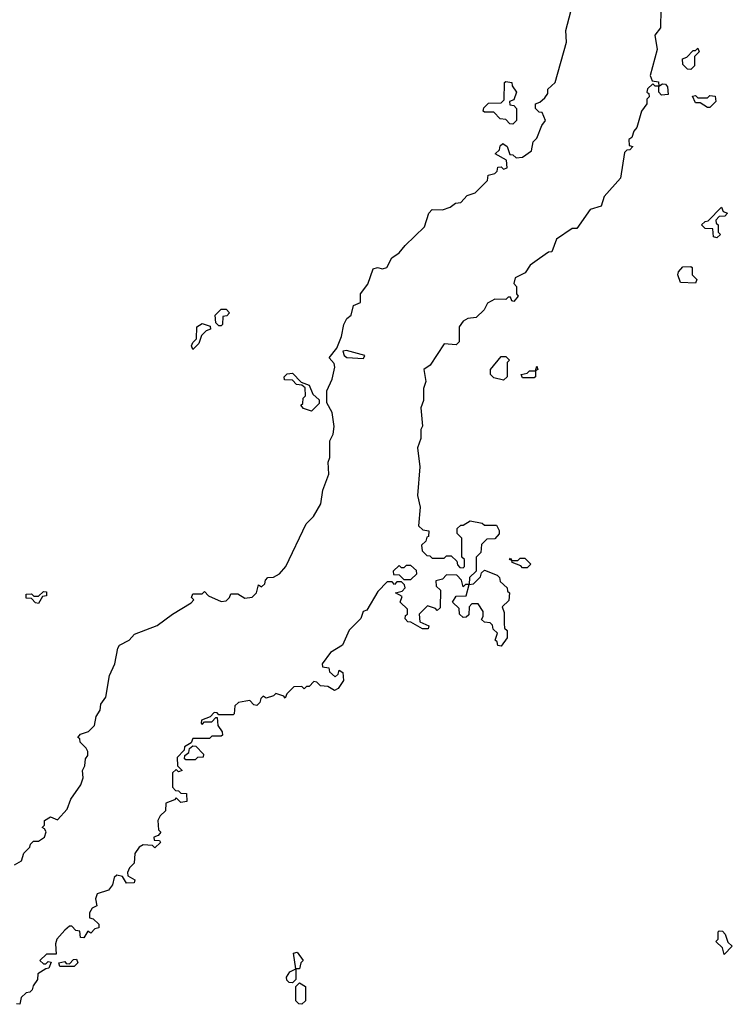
# Model space of a CAD drawing. Extents: x 2494118 to 2687960, y 757339 to 915227.
# Tile 191 of 256: x 2659565 to 2662570, y 789870 to 794020. Entities that reach past the tile are written whole.
import ezdxf

# ---------------------------------------------------------------- set-up
doc = ezdxf.new("R2010")
doc.units = 0

msp = doc.modelspace()

# ---------------------------------------------------------------- linework, layer by layer
at = {"layer": '0CON20XD'}
for points in [[(2662268.8, 794065), (2662266.7, 793985), (2662242.9, 793955), (2662252.5, 793895), (2662223.3, 793785), (2662231.7, 793761.7), (2662258.3, 793758.3), (2662260, 793740), (2662275, 793750), (2662288.3, 793748.3), (2662297, 793737), (2662300, 793705), (2662271.7, 793701.7), (2662260, 793715), (2662260, 793740), (2662245, 793740), (2662235, 793750), (2662211.7, 793728.3), (2662210, 793715), (2662218.3, 793708.3), (2662220, 793695), (2662210, 793685), (2662210, 793665), (2662187.5, 793635), (2662167.5, 793565), (2662155, 793550), (2662146.7, 793523.3), (2662133.3, 793515), (2662135, 793490), (2662150, 793485), (2662138.3, 793471.7), (2662125, 793470), (2662115, 793460), (2662098.3, 793351.7), (2662030, 793275), (2662016.4, 793233.6), (2661970.4, 793219.5), (2661915, 793140), (2661895, 793140), (2661828.8, 793095), (2661808.3, 793041.7), (2661795, 793040), (2661756.4, 793013.6), (2661717.5, 792985), (2661696.7, 792953.3), (2661655, 792932.5), (2661648.3, 792908.3), (2661660, 792895), (2661660, 792865), (2661667.5, 792855), (2661648.3, 792831.7), (2661640, 792835), (2661635, 792850), (2661625, 792850), (2661615, 792840), (2661568.3, 792841.7), (2661537.5, 792825), (2661523, 792797), (2661490, 792765), (2661455, 792760), (2661435, 792750), (2661417.5, 792725), (2661418.3, 792661.7), (2661405, 792650), (2661355, 792653.3), (2661296, 792564), (2661268.8, 792545), (2661277.5, 792495), (2661267.5, 792465), (2661267.5, 792415), (2661256.1, 792383.9), (2661263.6, 792306.4), (2661257, 792293), (2661256.2, 792255), (2661242.9, 792215), (2661252.5, 792135), (2661242.5, 792015), (2661253.3, 791965), (2661247, 791887), (2661265, 791870), (2661290, 791865), (2661288.3, 791841.7), (2661281.7, 791838.3), (2661278.3, 791821.7), (2661260, 791805), (2661261.7, 791781.7), (2661281.7, 791761.7), (2661295, 791760), (2661305, 791750), (2661355, 791750), (2661365, 791760), (2661385, 791760), (2661408.3, 791738.3), (2661411.7, 791721.7), (2661421.7, 791711.7), (2661435, 791710), (2661440, 791715), (2661440, 791745), (2661430, 791755), (2661430, 791835), (2661410, 791855), (2661410, 791875), (2661425, 791890), (2661435, 791890), (2661465, 791907.5), (2661515, 791897.5), (2661525, 791890), (2661575, 791890), (2661587, 791867), (2661587, 791853), (2661568.3, 791831.7), (2661535, 791830), (2661511.7, 791808.3), (2661510, 791775), (2661490, 791755), (2661490, 791695), (2661461.7, 791668.3), (2661460, 791640), (2661478.3, 791641.7), (2661508.3, 791671.7), (2661511.7, 791688.3), (2661525, 791700), (2661578.3, 791678.3), (2661588.3, 791668.3), (2661591.7, 791651.7), (2661620, 791625), (2661621.7, 791611.7), (2661630, 791605), (2661628.3, 791571.7), (2661600, 791545), (2661608.3, 791521.7), (2661607.5, 791475), (2661610, 791455), (2661620, 791445), (2661620, 791415), (2661595, 791380), (2661581.7, 791381.7), (2661578.3, 791398.3), (2661570, 791405), (2661580, 791435), (2661561.7, 791451.7), (2661558.3, 791468.3), (2661548.3, 791478.3), (2661525, 791480), (2661511.7, 791491.7), (2661520, 791505), (2661520, 791525), (2661498.3, 791558.3), (2661471.7, 791558.3), (2661460, 791545), (2661458.3, 791511.7), (2661448.3, 791501.7), (2661435, 791500), (2661420, 791515), (2661418.3, 791538.3), (2661390, 791565), (2661405, 791590), (2661448.3, 791591.7), (2661460, 791640), (2661445, 791640), (2661435, 791630), (2661428.3, 791658.3), (2661408.3, 791678.3), (2661365, 791680), (2661348.3, 791661.7), (2661320, 791655), (2661321.7, 791631.7), (2661340, 791615), (2661338.3, 791541.7), (2661325, 791530), (2661318.3, 791538.3), (2661285, 791550), (2661250, 791515), (2661251.7, 791481.7), (2661290, 791465), (2661287.5, 791452.5), (2661263, 791453), (2661215, 791480), (2661201.7, 791481.7), (2661190, 791495), (2661191.7, 791508.3), (2661200, 791515), (2661200, 791535), (2661170, 791565), (2661178.3, 791588.3), (2661150, 791605), (2661178.3, 791611.7), (2661190, 791625), (2661188.3, 791638.3), (2661175, 791650), (2661155, 791650), (2661145, 791640), (2661135, 791650), (2661115, 791650), (2661075, 791610), (2661028.3, 791531.7), (2661013.3, 791525), (2661003.3, 791496.7), (2660955, 791447.5), (2660926.7, 791383.3), (2660875, 791352.5), (2660840, 791305), (2660841.7, 791291.7), (2660868.3, 791288.3), (2660871.7, 791271.7), (2660895, 791250), (2660908.3, 791261.7), (2660911.7, 791278.3), (2660928.3, 791268.3), (2660930, 791235), (2660908.3, 791201.7), (2660893, 791193), (2660865, 791210), (2660833, 791213), (2660818.3, 791228.3), (2660805, 791230), (2660785, 791210), (2660775, 791210), (2660765, 791200), (2660755, 791210), (2660721.7, 791208.3), (2660691.7, 791178.3), (2660685, 791160), (2660678.3, 791168.3), (2660645, 791180), (2660635, 791170), (2660605, 791160), (2660591.7, 791168.3), (2660581.7, 791158.3), (2660578.3, 791141.7), (2660565, 791130), (2660551.7, 791131.7), (2660535, 791150), (2660518.3, 791148.3), (2660488.3, 791141.7), (2660471.7, 791128.3), (2660470, 791095), (2660465, 791090), (2660405, 791090), (2660398.3, 791098.3), (2660385, 791100), (2660368.3, 791081.7), (2660331.7, 791068.3), (2660330, 791055), (2660335, 791050), (2660345, 791060), (2660375, 791060), (2660391.7, 791078.3), (2660398.3, 791078.3), (2660400, 791045), (2660418.3, 791018.3), (2660420, 791005), (2660415, 791000), (2660375, 791000), (2660365, 790990), (2660295, 790990), (2660288.3, 790971.7), (2660260, 790955), (2660258.3, 790941.7), (2660229.3, 790910.7), (2660230, 790875), (2660250, 790855), (2660235, 790850), (2660225, 790860), (2660210, 790845), (2660210, 790785), (2660221.7, 790771.7), (2660235, 790770), (2660245, 790760), (2660268.3, 790758.3), (2660270, 790725), (2660245, 790720), (2660225, 790740), (2660218.3, 790731.7), (2660181.7, 790718.3), (2660180, 790685), (2660156.7, 790665), (2660147.5, 790645), (2660150, 790605), (2660160, 790595), (2660148.3, 790581.7), (2660130, 790575), (2660131.7, 790561.7), (2660155, 790560), (2660158.3, 790551.7), (2660135, 790530), (2660125, 790540), (2660085, 790542.5), (2660068.3, 790531.7), (2660050, 790505), (2660047.5, 790465), (2660027.5, 790445), (2660020, 790425), (2660021.7, 790411.7), (2660050, 790395), (2660048.3, 790381.7), (2660015, 790380), (2659998.3, 790408.3), (2659975, 790413.8), (2659964, 790405), (2659956.2, 790373.8), (2659939.3, 790350.7), (2659891.2, 790335), (2659884, 790315), (2659890, 790285), (2659870, 790275), (2659860, 790255), (2659860, 790235), (2659875, 790230), (2659898.3, 790208.3), (2659898.3, 790191.7), (2659881.7, 790188.3), (2659865, 790170), (2659851.7, 790178.3), (2659835, 790150), (2659821.7, 790151.7), (2659818.3, 790178.3), (2659801.7, 790181.7), (2659785, 790200), (2659775, 790200), (2659755, 790182.5), (2659722, 790145), (2659716.7, 790125), (2659718.3, 790081.7), (2659678.3, 790081.7), (2659650, 790055), (2659665, 790040), (2659675, 790040), (2659685, 790050), (2659698.3, 790048.3), (2659688.3, 790021.7), (2659675, 790020), (2659641.7, 789998.3), (2659640, 789975), (2659621.7, 789948.3), (2659618.3, 789931.7), (2659608.3, 789921.7), (2659591.7, 789918.3), (2659571.7, 789898.3)], [(2660210, 791515), (2660288.3, 791561.7), (2660300, 791575), (2660290, 791585), (2660295, 791600), (2660335, 791600), (2660345, 791610), (2660361.7, 791591.7), (2660415, 791567.5), (2660435, 791570), (2660450, 791585), (2660455, 791600), (2660485, 791600), (2660515, 791581.2), (2660545, 791586), (2660563.3, 791605), (2660571.7, 791638.3), (2660585, 791630), (2660598.3, 791641.7), (2660601.7, 791658.3), (2660611.7, 791668.3), (2660635, 791670), (2660660, 791685), (2660686.7, 791715), (2660772.5, 791895), (2660803.6, 791926.4), (2660835, 791980), (2660843, 792037), (2660868.6, 792105), (2660866.2, 792155), (2660873.3, 792175), (2660873.3, 792245), (2660887, 792273), (2660890.8, 792305), (2660883.3, 792365), (2660860, 792405), (2660860, 792455), (2660882.5, 792505), (2660893.8, 792555), (2660890.7, 792570.7), (2660870, 792595), (2660902.5, 792635), (2660922.5, 792685), (2660932.5, 792735), (2660945, 792760), (2660962.5, 792775), (2660972.5, 792815), (2661002.5, 792827.5), (2661002.5, 792865), (2661033.3, 792905), (2661055, 792970), (2661073.8, 792976.2), (2661095, 792970), (2661113.3, 792975), (2661134.5, 793015.6), (2661165, 793038), (2661191.1, 793068.9), (2661272.5, 793147.5), (2661290, 793205), (2661305, 793220), (2661348.3, 793218.3), (2661380.7, 793229.3), (2661403, 793247), (2661425, 793250), (2661451.7, 793278.3), (2661485, 793290), (2661538.3, 793341.7), (2661540, 793365), (2661568.3, 793371.7), (2661578.3, 793381.7), (2661581.7, 793398.3), (2661595, 793400), (2661605, 793390), (2661620, 793395), (2661618.3, 793428.3), (2661570, 793455), (2661588.3, 793471.7), (2661591.7, 793488.3), (2661601.7, 793498.3), (2661620, 793485), (2661631.7, 793451.7), (2661645, 793450), (2661658.3, 793438.3), (2661685, 793440), (2661722.7, 793467.3), (2661730, 793505), (2661745, 793520), (2661766.2, 793573.8), (2661782.5, 793595), (2661768.3, 793628.3), (2661755, 793630), (2661740, 793645), (2661740, 793665), (2661758.3, 793671.7), (2661780, 793690), (2661791.7, 793708.3), (2661792.5, 793727.5), (2661822.5, 793755), (2661870.8, 793925), (2661867.5, 793975), (2661888.8, 794055)], [(2662395, 793810), (2662381.7, 793811.7), (2662361.7, 793831.7), (2662360, 793855), (2662378.3, 793861.7), (2662405, 793890), (2662415, 793890), (2662425, 793900), (2662430, 793885), (2662410, 793865), (2662410, 793825), (2662395, 793810)], [(2661645, 793580), (2661631.7, 793581.7), (2661615, 793600), (2661591.7, 793601.7), (2661565, 793630), (2661525, 793630), (2661520, 793635), (2661521.7, 793648.3), (2661541.7, 793668.3), (2661595, 793670), (2661608.3, 793681.7), (2661610, 793755), (2661615, 793760), (2661640, 793755), (2661641.7, 793741.7), (2661660, 793715), (2661648.3, 793681.7), (2661630, 793675), (2661631.7, 793661.7), (2661648.3, 793658.3), (2661660, 793645), (2661660, 793595), (2661645, 793580)], [(2662475, 793650), (2662465, 793650), (2662435, 793670), (2662415, 793670), (2662401.7, 793698.3), (2662415, 793700), (2662425, 793690), (2662465, 793690), (2662475, 793700), (2662498.3, 793698.3), (2662500, 793675), (2662475, 793650)], [(2662505, 793100), (2662490, 793105), (2662488.3, 793138.3), (2662455, 793140), (2662440, 793155), (2662455, 793170), (2662468.3, 793171.7), (2662525, 793230), (2662531.7, 793211.7), (2662550, 793205), (2662538.3, 793191.7), (2662515, 793190), (2662500, 793175), (2662501.7, 793161.7), (2662510, 793155), (2662510, 793125), (2662520, 793115), (2662505, 793100)], [(2662415, 792910), (2662351.7, 792911.7), (2662340, 792945), (2662343, 792957), (2662361.7, 792978.3), (2662395, 792980), (2662400, 792975), (2662400, 792945), (2662420, 792925), (2662415, 792910)], [(2660415, 792730), (2660405, 792730), (2660391.7, 792741.7), (2660390, 792775), (2660415, 792800), (2660435, 792800), (2660450, 792785), (2660438.3, 792771.7), (2660421.7, 792768.3), (2660420, 792735), (2660415, 792730)], [(2660295, 792630), (2660290, 792645), (2660295, 792660), (2660310, 792675), (2660312.5, 792725), (2660335, 792740), (2660368.3, 792728.3), (2660370, 792715), (2660351.7, 792708.3), (2660331.7, 792688.3), (2660320, 792655), (2660295, 792630)], [(2661015, 792592.5), (2661020, 792605), (2660943.8, 792626.2), (2660927.5, 792622.5), (2660933.3, 792605), (2660945, 792596.7), (2661015, 792592.5)], [(2661605, 792500), (2661565, 792510), (2661550, 792525), (2661550, 792545), (2661595, 792600), (2661615, 792600), (2661630, 792585), (2661620, 792575), (2661620, 792515), (2661605, 792500)], [(2660795, 792370), (2660761.7, 792381.7), (2660750, 792395), (2660758.3, 792401.7), (2660760, 792425), (2660770, 792435), (2660768.3, 792468.3), (2660755, 792480), (2660731.7, 792481.7), (2660715, 792500), (2660681.7, 792501.7), (2660680, 792515), (2660693, 792527), (2660715, 792530), (2660751.7, 792491.7), (2660785, 792480), (2660801.7, 792441.7), (2660828.3, 792418.3), (2660828.3, 792401.7), (2660795, 792370)], [(2661735, 792510), (2661685, 792510), (2661680, 792525), (2661705, 792530), (2661715, 792540), (2661740, 792540), (2661745, 792560), (2661750, 792545), (2661740, 792540), (2661740, 792515), (2661735, 792510)], [(2661705, 791710), (2661685, 791710), (2661678.3, 791718.3), (2661641.7, 791731.7), (2661640, 791740), (2661630, 791745), (2661635, 791750), (2661640, 791740), (2661665, 791740), (2661675, 791750), (2661695, 791750), (2661720, 791725), (2661705, 791710)], [(2661215, 791660), (2661240, 791685), (2661238.3, 791698.3), (2661215, 791720), (2661195, 791720), (2661185, 791710), (2661175, 791710), (2661165, 791720), (2661140, 791695), (2661141.7, 791681.7), (2661165, 791680), (2661185, 791660), (2661215, 791660)], [(2659645, 791560), (2659631.7, 791561.7), (2659615, 791580), (2659591.7, 791581.7), (2659591.7, 791598.3), (2659615, 791600), (2659625, 791590), (2659645, 791590), (2659665, 791610), (2659678.3, 791608.3), (2659678.3, 791591.7), (2659661.7, 791588.3), (2659645, 791560)], [(2659542.5, 790457.5), (2659572.5, 790475), (2659583, 790507), (2659608.3, 790531.7), (2659610, 790545), (2659623, 790557), (2659645, 790557.5), (2659670, 790575), (2659676.4, 790596.4), (2659670, 790610), (2659660, 790615), (2659670, 790625), (2659670, 790645), (2659695, 790660), (2659725, 790647.5), (2659765, 790692.5), (2659780, 790735), (2659822.5, 790795), (2659832.5, 790825), (2659830, 790855), (2659840, 790875), (2659842.5, 790905), (2659851.7, 790918.3), (2659852.5, 790935), (2659845, 790950), (2659820, 790975), (2659818.3, 790988.3), (2659810, 790995), (2659821.7, 791008.3), (2659855, 791020), (2659880, 791045), (2659887.5, 791082.5), (2659905, 791110), (2659906.7, 791135), (2659928.8, 791165), (2659943.6, 791256.4), (2659966.7, 791305), (2659978.8, 791371.2), (2659986.1, 791383.9), (2660026.2, 791405), (2660049.3, 791430.7), (2660145, 791466.2), (2660210, 791515)], [(2660305, 790900), (2660265, 790900), (2660260, 790905), (2660261.7, 790918.3), (2660278.3, 790931.7), (2660281.7, 790948.3), (2660295, 790960), (2660308.3, 790958.3), (2660340, 790925), (2660338.3, 790911.7), (2660315, 790910), (2660305, 790900)], [(2662535, 790080), (2662528.3, 790108.3), (2662500, 790135), (2662510, 790145), (2662510, 790175), (2662515, 790180), (2662528.3, 790178.3), (2662540, 790165), (2662551.7, 790131.7), (2662570, 790115), (2662535, 790080)], [(2660715, 789960), (2660701.7, 789961.7), (2660691.7, 789971.7), (2660690, 789985), (2660703.6, 790006.4), (2660730, 790020), (2660720, 790085), (2660735, 790090), (2660760, 790055), (2660750, 790045), (2660745, 790020), (2660730, 790020), (2660730, 789975), (2660715, 789960)], [(2659795, 790030), (2659735, 790030), (2659730, 790045), (2659755, 790050), (2659761.7, 790041.7), (2659775, 790040), (2659791.7, 790058.3), (2659805, 790060), (2659810, 790045), (2659795, 790030)], [(2660755, 789870), (2660741.7, 789871.7), (2660730, 789885), (2660730, 789945), (2660745, 789960), (2660770, 789945), (2660770, 789885), (2660755, 789870)], [(2659571.7, 789898.3), (2659565, 789870), (2659551.7, 789871.7)]]:
    msp.add_lwpolyline(points, dxfattribs=at)

doc.saveas('drawing.dxf')
